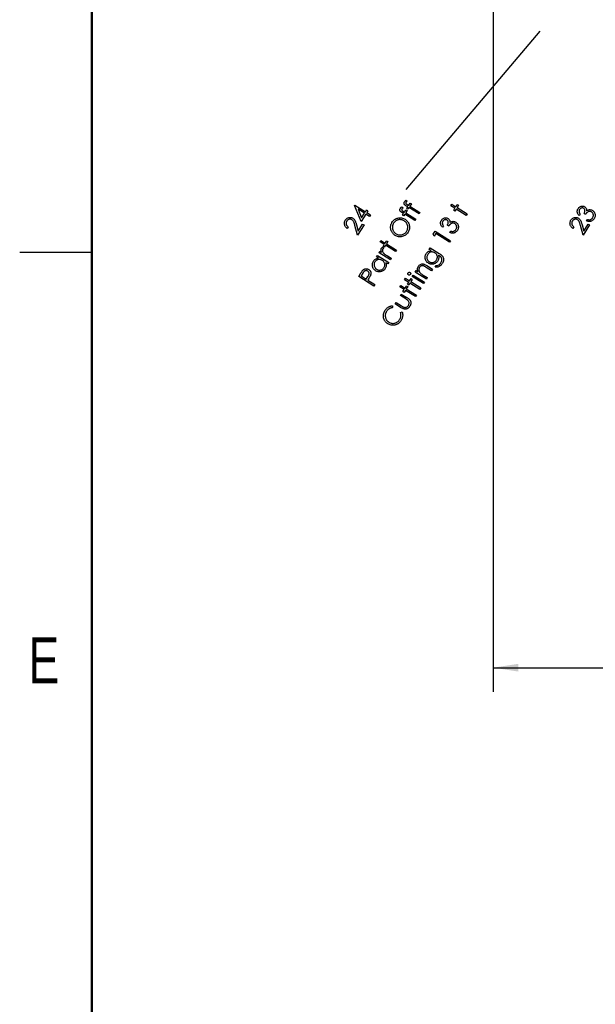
# Model space of a CAD drawing. Header units: inches. Extents: x 0.1 to 87.3, y 0.1 to 33.9.
# Tile 3 of 140: x 0.1 to 3.1, y 17.3 to 22.5. Entities that reach past the tile are written whole.
import ezdxf

# ---------------------------------------------------------------- set-up
doc = ezdxf.new("R2010")
doc.units = ezdxf.units.IN
doc.header["$MEASUREMENT"] = 0
doc.layers.add('DIMENSIONS', color=171, linetype='Continuous')
doc.styles.add('SLDTEXTSTYLE0', font='TXT', dxfattribs={"width": 0.75})
doc.dimstyles.new('SLDDIMSTYLE0', dxfattribs={"dimtxt": 0.125, "dimasz": 0.13, "dimexe": 0, "dimexo": 0.0625, "dimgap": 0.03125, "dimtad": 0, "dimtih": 1, "dimtoh": 1, "dimdec": 4, "dimlfac": 1.333333, "dimrnd": 1e-09, "dimzin": 4, "dimdsep": 46, "dimtxsty": 'SLDTEXTSTYLE0', "dimsah": 1, "dimcen": 0.09, "dimadec": 0, "dimazin": 1, "dimtfac": 1, "dimtdec": 4, "dimtofl": 0, "dimtmove": 0, "dimatfit": 3, "dimfxl": 0, "dimfrac": 2, "dimtolj": 1, "dimtzin": 12, "dimarcsym": 0})

# ---------------------------------------------------------------- blocks, each defined once
blk = doc.blocks.new('_D_4')
at = {"layer": 'DIMENSIONS'}
for p, q in [((2.5885, 22.5365), (2.5885, 18.9646)), ((31.3982, 22.2046), (31.3982, 18.9646)), ((2.5885, 19.0896), (16.7949, 19.0896)), ((31.3982, 19.0896), (17.4421, 19.0896))]:
    blk.add_line(p, q, dxfattribs=at)
for centre, start, end in [((17.0167, 19.0769), 153.4349, 206.5651), ((17.2202, 19.0769), 333.4349, 26.5651)]:
    blk.add_arc(centre, 0.2219, start, end, dxfattribs=at)
for points in [[(2.5885, 19.0896), (2.7185, 19.0696), (2.7185, 19.1096)], [(31.3982, 19.0896), (31.2682, 19.1096), (31.2682, 19.0696)]]:
    blk.add_solid(points, dxfattribs=at)
at = {"layer": 'DIMENSIONS', "insert": (16.8183, 19.1389), "char_height": 0.125, "attachment_point": 1, "style": 'SLDTEXTSTYLE0'}
blk.add_mtext('38.4130', dxfattribs=at)

msp = doc.modelspace()

# ---------------------------------------------------------------- linework, layer by layer
at = {"color": 7, "linetype": 'Continuous', "lineweight": 50}
msp.add_line((0.5, 0.5), (0.5, 33.5), dxfattribs=at)
at = {"color": 6}
msp.add_line((2.135224, 21.57857), (2.832535, 22.402664), dxfattribs=at)
at = {"color": 7, "linetype": 'Continuous', "lineweight": 25}
msp.add_line((0.5, 21.25), (0.125, 21.25), dxfattribs=at)
at = {"color": 7, "linetype": 'Continuous', "flags": 128}
for points in [[(1.867018, 21.496022), (1.867989, 21.497637), (1.867989, 21.497637), (1.923333, 21.463044), (1.923333, 21.463044), (1.929343, 21.472659), (1.929343, 21.472659), (1.936968, 21.467889), (1.936968, 21.467889), (1.930958, 21.458274), (1.930958, 21.458274), (1.949419, 21.446743), (1.949419, 21.446743), (1.94448, 21.438818), (1.94448, 21.438818), (1.926019, 21.450349), (1.926019, 21.450349), (1.9023, 21.412394), (1.9023, 21.412394), (1.866993, 21.496022)], [(1.918395, 21.455119), (1.885304, 21.475796), (1.885304, 21.475796), (1.903783, 21.431738), (1.903783, 21.431738), (1.918394, 21.455119)], [(2.112444, 21.488358), (2.119833, 21.48372), (2.119833, 21.48372), (2.117805, 21.482199), (2.116096, 21.480696), (2.114687, 21.479194), (2.113598, 21.47771), (2.113598, 21.47771), (2.112997, 21.476621), (2.112547, 21.47555), (2.112284, 21.474499), (2.11219, 21.473466), (2.112246, 21.472527), (2.112415, 21.471682), (2.112697, 21.470968), (2.113091, 21.470348), (2.113392, 21.470048), (2.113824, 21.469672), (2.114368, 21.46924), (2.115044, 21.468752), (2.115852, 21.468189), (2.116791, 21.467569), (2.117861, 21.466874), (2.119044, 21.466123), (2.119044, 21.466123), (2.126988, 21.461165), (2.126988, 21.461165), (2.134651, 21.47341), (2.134651, 21.47341), (2.14113, 21.469353), (2.14113, 21.469353), (2.133449, 21.457052), (2.133449, 21.457052), (2.185714, 21.424394), (2.185714, 21.424394), (2.180981, 21.416825), (2.180981, 21.416825), (2.128716, 21.449484), (2.128716, 21.449484), (2.12389, 21.441765), (2.12389, 21.441765), (2.117411, 21.445822), (2.117411, 21.445822), (2.122237, 21.45354), (2.122237, 21.45354), (2.113054, 21.459268), (2.113054, 21.459268), (2.111551, 21.460245), (2.110161, 21.461165), (2.108922, 21.462066), (2.107833, 21.462949), (2.106856, 21.463775), (2.106011, 21.464564), (2.105316, 21.465334), (2.104753, 21.466067), (2.103889, 21.46755), (2.103307, 21.469165), (2.10295, 21.470893), (2.102875, 21.472733), (2.103063, 21.474649), (2.10357, 21.476583), (2.10434, 21.478518), (2.105429, 21.48049), (2.105429, 21.48049), (2.106725, 21.482349), (2.108321, 21.484283), (2.110237, 21.486293), (2.112434, 21.488358)], [(2.134098, 21.523014), (2.141489, 21.518376), (2.141489, 21.518376), (2.13946, 21.516854), (2.137751, 21.515352), (2.136343, 21.51385), (2.135254, 21.512366), (2.135254, 21.512366), (2.134653, 21.511277), (2.134202, 21.510206), (2.133939, 21.509155), (2.133845, 21.508122), (2.133901, 21.507183), (2.13407, 21.506338), (2.134352, 21.505624), (2.134747, 21.505004), (2.135047, 21.504704), (2.135479, 21.504328), (2.136024, 21.503896), (2.1367, 21.503408), (2.137507, 21.502845), (2.138446, 21.502225), (2.139517, 21.50153), (2.1407, 21.500779), (2.1407, 21.500779), (2.148644, 21.495821), (2.148644, 21.495821), (2.156306, 21.508065), (2.156306, 21.508065), (2.162785, 21.504009), (2.162785, 21.504009), (2.155104, 21.491708), (2.155104, 21.491708), (2.207369, 21.459049), (2.207369, 21.459049), (2.202636, 21.451481), (2.202636, 21.451481), (2.150372, 21.48414), (2.150372, 21.48414), (2.145545, 21.476421), (2.145545, 21.476421), (2.139066, 21.480477), (2.139066, 21.480477), (2.143892, 21.488196), (2.143892, 21.488196), (2.134709, 21.493924), (2.134709, 21.493924), (2.133207, 21.494901), (2.131817, 21.495821), (2.130577, 21.496722), (2.129488, 21.497605), (2.128512, 21.498431), (2.127666, 21.49922), (2.126972, 21.49999), (2.126408, 21.500722), (2.125544, 21.502206), (2.124962, 21.503821), (2.124605, 21.505549), (2.12453, 21.507389), (2.124718, 21.509305), (2.125225, 21.511239), (2.125995, 21.513174), (2.127084, 21.515145), (2.127084, 21.515145), (2.12838, 21.517005), (2.129976, 21.518939), (2.131892, 21.520948), (2.134089, 21.523014)], [(2.367627, 21.494323), (2.372383, 21.501948), (2.372383, 21.501948), (2.394205, 21.488314), (2.394205, 21.488314), (2.401699, 21.500295), (2.401699, 21.500295), (2.408178, 21.496239), (2.408178, 21.496239), (2.400685, 21.484257), (2.400685, 21.484257), (2.452949, 21.451599), (2.452949, 21.451599), (2.448179, 21.443974), (2.448179, 21.443974), (2.395914, 21.476633), (2.395914, 21.476633), (2.389473, 21.466322), (2.389473, 21.466322), (2.382994, 21.470379), (2.382994, 21.470379), (2.389435, 21.480689), (2.389435, 21.480689), (2.367613, 21.494323)], [(3.040882, 21.450799), (3.035804, 21.442705), (3.035804, 21.442705), (3.033813, 21.444809), (3.032029, 21.446968), (3.030471, 21.449147), (3.029137, 21.451363), (3.02801, 21.453635), (3.027109, 21.455926), (3.026433, 21.458274), (3.025982, 21.46064), (3.025738, 21.463025), (3.025719, 21.465373), (3.025888, 21.467683), (3.026283, 21.469955), (3.026884, 21.472209), (3.027691, 21.474425), (3.028724, 21.476603), (3.029945, 21.478744), (3.029945, 21.478744), (3.032029, 21.481693), (3.034414, 21.484303), (3.037062, 21.486594), (3.040011, 21.488547), (3.043147, 21.490125), (3.046321, 21.491233), (3.04957, 21.49189), (3.052856, 21.492078), (3.056087, 21.491853), (3.059148, 21.491214), (3.06204, 21.490181), (3.064744, 21.488754), (3.064744, 21.488754), (3.067148, 21.487026), (3.069214, 21.485073), (3.070942, 21.482876), (3.072331, 21.480453), (3.073402, 21.477786), (3.074134, 21.474894), (3.074529, 21.471758), (3.074604, 21.468396), (3.074604, 21.468396), (3.077609, 21.470331), (3.080745, 21.471814), (3.083956, 21.472885), (3.087299, 21.473523), (3.087299, 21.473523), (3.089665, 21.47373), (3.091956, 21.473767), (3.09421, 21.473598), (3.096407, 21.473242), (3.098548, 21.472678), (3.100652, 21.471946), (3.10268, 21.471007), (3.104671, 21.46988), (3.104671, 21.46988), (3.107863, 21.46757), (3.110699, 21.464866), (3.113197, 21.461748), (3.115319, 21.458255), (3.11622, 21.456396), (3.11699, 21.454518), (3.117629, 21.452602), (3.118117, 21.450668), (3.118474, 21.448696), (3.118699, 21.446705), (3.118774, 21.444677), (3.118718, 21.44263), (3.118192, 21.438555), (3.117159, 21.434555), (3.115563, 21.43063), (3.11346, 21.42678), (3.11346, 21.42678), (3.111807, 21.42432), (3.110023, 21.422085), (3.108126, 21.420075), (3.106117, 21.418291), (3.103976, 21.416714), (3.101722, 21.415361), (3.099356, 21.414235), (3.096858, 21.413333), (3.094266, 21.412676), (3.0916, 21.412263), (3.088839, 21.412112), (3.086022, 21.412225), (3.083111, 21.412601), (3.080106, 21.413221), (3.077045, 21.414103), (3.07389, 21.41523), (3.07389, 21.41523), (3.078754, 21.423005), (3.078754, 21.423005), (3.080951, 21.422385), (3.083055, 21.421897), (3.085064, 21.42154), (3.086961, 21.421333), (3.088783, 21.421277), (3.090492, 21.421333), (3.092088, 21.42154), (3.093609, 21.421897), (3.093609, 21.421897), (3.095431, 21.422535), (3.097159, 21.423343), (3.098811, 21.424301), (3.100389, 21.425446), (3.101872, 21.426761), (3.103262, 21.428245), (3.104577, 21.429878), (3.105816, 21.4317), (3.105816, 21.4317), (3.107056, 21.43386), (3.108051, 21.436001), (3.10884, 21.43816), (3.109384, 21.440301), (3.109704, 21.442423), (3.109798, 21.444564), (3.109647, 21.446687), (3.10929, 21.448809), (3.108746, 21.450875), (3.108032, 21.45279), (3.10715, 21.454593), (3.106135, 21.456264), (3.104934, 21.457804), (3.1036, 21.459213), (3.102098, 21.46049), (3.100426, 21.461635), (3.100426, 21.461635), (3.098041, 21.462913), (3.095525, 21.463795), (3.092877, 21.464321), (3.090097, 21.464452), (3.087299, 21.464208), (3.084632, 21.463607), (3.082059, 21.462612), (3.079599, 21.461241), (3.078379, 21.460377), (3.07712, 21.459326), (3.075806, 21.458105), (3.074435, 21.456678), (3.073026, 21.455081), (3.07158, 21.453316), (3.070078, 21.451344), (3.068538, 21.449203), (3.068538, 21.449203), (3.061251, 21.453767), (3.061251, 21.453767), (3.06281, 21.456509), (3.064031, 21.459269), (3.064951, 21.462067), (3.065552, 21.464884), (3.065833, 21.467608), (3.065796, 21.470124), (3.06542, 21.472396), (3.064725, 21.474443), (3.063768, 21.476284), (3.062585, 21.477918), (3.061157, 21.479326), (3.059523, 21.480528), (3.059523, 21.480528), (3.058209, 21.481261), (3.056857, 21.481824), (3.055467, 21.482237), (3.05404, 21.4825), (3.052575, 21.482613), (3.051091, 21.482556), (3.049551, 21.48235), (3.047974, 21.481974), (3.046434, 21.481467), (3.04495, 21.48081), (3.04356, 21.480002), (3.042227, 21.479082), (3.040987, 21.477993), (3.039804, 21.476772), (3.038715, 21.475401), (3.037682, 21.473899), (3.037682, 21.473899), (3.036311, 21.471307), (3.03541, 21.468678), (3.034978, 21.465974), (3.035015, 21.463232), (3.035222, 21.461823), (3.035598, 21.460377), (3.036105, 21.458894), (3.036762, 21.457372), (3.037569, 21.455795), (3.038527, 21.454161), (3.039617, 21.452508), (3.040875, 21.450799)], [(1.834268, 21.383764), (1.829473, 21.376158), (1.829473, 21.376158), (1.826712, 21.378149), (1.824233, 21.38029), (1.822017, 21.382562), (1.820083, 21.384985), (1.818411, 21.387539), (1.817022, 21.390243), (1.815895, 21.393098), (1.81505, 21.396084), (1.814486, 21.399126), (1.814242, 21.40215), (1.81428, 21.405117), (1.814637, 21.408047), (1.815313, 21.410957), (1.81627, 21.413812), (1.817548, 21.416648), (1.819125, 21.419427), (1.819125, 21.419427), (1.820909, 21.422038), (1.822825, 21.424366), (1.824891, 21.426432), (1.827088, 21.428235), (1.829416, 21.429756), (1.831895, 21.431015), (1.834525, 21.43201), (1.837285, 21.432724), (1.840084, 21.433174), (1.842844, 21.433381), (1.84553, 21.433306), (1.848178, 21.432986), (1.850769, 21.432404), (1.853305, 21.431559), (1.855784, 21.430451), (1.858206, 21.42908), (1.858206, 21.42908), (1.861399, 21.426808), (1.864253, 21.424179), (1.866714, 21.42123), (1.868836, 21.417925), (1.869812, 21.416066), (1.870808, 21.413925), (1.871803, 21.411502), (1.872817, 21.408817), (1.87385, 21.405868), (1.874883, 21.402638), (1.875935, 21.399126), (1.876986, 21.395351), (1.876986, 21.395351), (1.885963, 21.362242), (1.885963, 21.362242), (1.908894, 21.398919), (1.908894, 21.398919), (1.916556, 21.394131), (1.916556, 21.394131), (1.882827, 21.340175), (1.882827, 21.340175), (1.869024, 21.390994), (1.869024, 21.390994), (1.868009, 21.394694), (1.867052, 21.398093), (1.866094, 21.401192), (1.865192, 21.404009), (1.86431, 21.406488), (1.863484, 21.408685), (1.862657, 21.410582), (1.861887, 21.412178), (1.860235, 21.414901), (1.858281, 21.417343), (1.856065, 21.419446), (1.853549, 21.421268), (1.853549, 21.421268), (1.851859, 21.422207), (1.850131, 21.422977), (1.848347, 21.42354), (1.846544, 21.423897), (1.844685, 21.424085), (1.842807, 21.424066), (1.840872, 21.423859), (1.8389, 21.423465), (1.836966, 21.422883), (1.835144, 21.42215), (1.833417, 21.421249), (1.831802, 21.420178), (1.830299, 21.418939), (1.828909, 21.417549), (1.827614, 21.41599), (1.82643, 21.414263), (1.82643, 21.414263), (1.825341, 21.412347), (1.824459, 21.410413), (1.823801, 21.40846), (1.823332, 21.406488), (1.823088, 21.404497), (1.823031, 21.402488), (1.8232, 21.400459), (1.823576, 21.398412), (1.824158, 21.396384), (1.824966, 21.394412), (1.82598, 21.392497), (1.8272, 21.390656), (1.828647, 21.388835), (1.830299, 21.387088), (1.832158, 21.385398), (1.834243, 21.383764)], [(2.061883, 21.407438), (2.064827, 21.411739), (2.068038, 21.415607), (2.071512, 21.419082), (2.075249, 21.422124), (2.079231, 21.424734), (2.083494, 21.426932), (2.088001, 21.428716), (2.09279, 21.430087), (2.097673, 21.431007), (2.102481, 21.43142), (2.107232, 21.431364), (2.111927, 21.4308), (2.116547, 21.429767), (2.12111, 21.428227), (2.125599, 21.426218), (2.130031, 21.423701), (2.130031, 21.423701), (2.1342, 21.420847), (2.137956, 21.417711), (2.141299, 21.414293), (2.144266, 21.410612), (2.146801, 21.40663), (2.148961, 21.402405), (2.150708, 21.397879), (2.152041, 21.39309), (2.152943, 21.388207), (2.153356, 21.383381), (2.153299, 21.378629), (2.152736, 21.373953), (2.151703, 21.369352), (2.150201, 21.364826), (2.148191, 21.360356), (2.145712, 21.355962), (2.145712, 21.355962), (2.14282, 21.351755), (2.139646, 21.347943), (2.13621, 21.344544), (2.13251, 21.341558), (2.128528, 21.338985), (2.124284, 21.336825), (2.119777, 21.33506), (2.114988, 21.333707), (2.110105, 21.332806), (2.105298, 21.332374), (2.100584, 21.33243), (2.095945, 21.332956), (2.091363, 21.333952), (2.086874, 21.335435), (2.08248, 21.337407), (2.078142, 21.339849), (2.078142, 21.339849), (2.075362, 21.341708), (2.072752, 21.343698), (2.070292, 21.345839), (2.067982, 21.348112), (2.065841, 21.350534), (2.063869, 21.353088), (2.062047, 21.355793), (2.060376, 21.358629), (2.058911, 21.361558), (2.057634, 21.364544), (2.056582, 21.367549), (2.055756, 21.37061), (2.055117, 21.373728), (2.054704, 21.376864), (2.054498, 21.380057), (2.054498, 21.383287), (2.054704, 21.386517), (2.055117, 21.389691), (2.055737, 21.392789), (2.056563, 21.395851), (2.057577, 21.398837), (2.058817, 21.401766), (2.060244, 21.404621), (2.061878, 21.407438)], [(2.329625, 21.389986), (2.324544, 21.381892), (2.324544, 21.381892), (2.322553, 21.383995), (2.320769, 21.386155), (2.31921, 21.388333), (2.317877, 21.390549), (2.31675, 21.392822), (2.315849, 21.395113), (2.315173, 21.397461), (2.314722, 21.399827), (2.314478, 21.402212), (2.314459, 21.404559), (2.314628, 21.406869), (2.315022, 21.409142), (2.315623, 21.411395), (2.316431, 21.413611), (2.317464, 21.41579), (2.318685, 21.417931), (2.318685, 21.417931), (2.320769, 21.420879), (2.323154, 21.42349), (2.325802, 21.425781), (2.328751, 21.427734), (2.331887, 21.429311), (2.335061, 21.43042), (2.33831, 21.431077), (2.341596, 21.431265), (2.344826, 21.431039), (2.347888, 21.430401), (2.35078, 21.429368), (2.353484, 21.427941), (2.353484, 21.427941), (2.355888, 21.426213), (2.357954, 21.42426), (2.359681, 21.422062), (2.361071, 21.41964), (2.362142, 21.416973), (2.362874, 21.414081), (2.363268, 21.410945), (2.363344, 21.407583), (2.363344, 21.407583), (2.366348, 21.409517), (2.369485, 21.411001), (2.372696, 21.412071), (2.376039, 21.41271), (2.376039, 21.41271), (2.378405, 21.412916), (2.380696, 21.412954), (2.38295, 21.412785), (2.385147, 21.412428), (2.387288, 21.411865), (2.389391, 21.411132), (2.39142, 21.410193), (2.39341, 21.409067), (2.39341, 21.409067), (2.396603, 21.406757), (2.399439, 21.404052), (2.401937, 21.400935), (2.404059, 21.397442), (2.40496, 21.395583), (2.40573, 21.393705), (2.406369, 21.391789), (2.406857, 21.389855), (2.407214, 21.387883), (2.407439, 21.385892), (2.407514, 21.383864), (2.407458, 21.381817), (2.406932, 21.377741), (2.405899, 21.373741), (2.404303, 21.369816), (2.402199, 21.365966), (2.402199, 21.365966), (2.400547, 21.363506), (2.398763, 21.361271), (2.396866, 21.359262), (2.394856, 21.357478), (2.392716, 21.3559), (2.390462, 21.354548), (2.388096, 21.353421), (2.385598, 21.35252), (2.383006, 21.351863), (2.380339, 21.351449), (2.377579, 21.351299), (2.374762, 21.351412), (2.371851, 21.351787), (2.368846, 21.352407), (2.365785, 21.35329), (2.36263, 21.354417), (2.36263, 21.354417), (2.367494, 21.362192), (2.367494, 21.362192), (2.369691, 21.361572), (2.371795, 21.361084), (2.373804, 21.360727), (2.375701, 21.36052), (2.377522, 21.360464), (2.379231, 21.36052), (2.380828, 21.360727), (2.382349, 21.361084), (2.382349, 21.361084), (2.384171, 21.361722), (2.385898, 21.36253), (2.387551, 21.363487), (2.389129, 21.364633), (2.390612, 21.365948), (2.392002, 21.367431), (2.393316, 21.369065), (2.394556, 21.370887), (2.394556, 21.370887), (2.395795, 21.373046), (2.396791, 21.375187), (2.39758, 21.377347), (2.398124, 21.379488), (2.398443, 21.38161), (2.398537, 21.383751), (2.398387, 21.385873), (2.39803, 21.387995), (2.397486, 21.390061), (2.396772, 21.391977), (2.395889, 21.39378), (2.394875, 21.395451), (2.393673, 21.396991), (2.39234, 21.3984), (2.390838, 21.399677), (2.389166, 21.400822), (2.389166, 21.400822), (2.386781, 21.402099), (2.384264, 21.402982), (2.381617, 21.403508), (2.378837, 21.403639), (2.376039, 21.403395), (2.373372, 21.402794), (2.370799, 21.401799), (2.368339, 21.400428), (2.367118, 21.399564), (2.36586, 21.398512), (2.364545, 21.397291), (2.363174, 21.395864), (2.361766, 21.394268), (2.36032, 21.392503), (2.358818, 21.390531), (2.357278, 21.38839), (2.357278, 21.38839), (2.349991, 21.392953), (2.349991, 21.392953), (2.35155, 21.395695), (2.35277, 21.398456), (2.353691, 21.401254), (2.354292, 21.404071), (2.354573, 21.406794), (2.354536, 21.409311), (2.35416, 21.411583), (2.353465, 21.41363), (2.352507, 21.415471), (2.351324, 21.417104), (2.349897, 21.418513), (2.348263, 21.419715), (2.348263, 21.419715), (2.346949, 21.420447), (2.345596, 21.421011), (2.344207, 21.421424), (2.342779, 21.421687), (2.341315, 21.421799), (2.339831, 21.421743), (2.338291, 21.421537), (2.336713, 21.421161), (2.335173, 21.420654), (2.33369, 21.419997), (2.3323, 21.419189), (2.330967, 21.418269), (2.329727, 21.41718), (2.328544, 21.415959), (2.327455, 21.414588), (2.326422, 21.413086), (2.326422, 21.413086), (2.325051, 21.410494), (2.32415, 21.407865), (2.323718, 21.40516), (2.323755, 21.402418), (2.323962, 21.40101), (2.324337, 21.399564), (2.324844, 21.39808), (2.325502, 21.396559), (2.326309, 21.394982), (2.327267, 21.393348), (2.328356, 21.391695), (2.329615, 21.389986)], [(3.008006, 21.383764), (3.003223, 21.376158), (3.003223, 21.376158), (3.000462, 21.378149), (2.997983, 21.38029), (2.995767, 21.382562), (2.993833, 21.384985), (2.992161, 21.387539), (2.990772, 21.390243), (2.989645, 21.393098), (2.9888, 21.396084), (2.988236, 21.399126), (2.987992, 21.40215), (2.98803, 21.405117), (2.988387, 21.408047), (2.989063, 21.410957), (2.99002, 21.413812), (2.991298, 21.416648), (2.992875, 21.419427), (2.992875, 21.419427), (2.994659, 21.422038), (2.996575, 21.424366), (2.998641, 21.426432), (3.000838, 21.428235), (3.003166, 21.429756), (3.005645, 21.431015), (3.008275, 21.43201), (3.011035, 21.432724), (3.013834, 21.433174), (3.016594, 21.433381), (3.01928, 21.433306), (3.021928, 21.432986), (3.024519, 21.432404), (3.027055, 21.431559), (3.029534, 21.430451), (3.031956, 21.42908), (3.031956, 21.42908), (3.035149, 21.426808), (3.038003, 21.424179), (3.040464, 21.42123), (3.042586, 21.417925), (3.043562, 21.416066), (3.044558, 21.413925), (3.045553, 21.411502), (3.046567, 21.408817), (3.0476, 21.405868), (3.048633, 21.402638), (3.049685, 21.399126), (3.050736, 21.395351), (3.050736, 21.395351), (3.059713, 21.362242), (3.059713, 21.362242), (3.082644, 21.398919), (3.082644, 21.398919), (3.090306, 21.394131), (3.090306, 21.394131), (3.056577, 21.340175), (3.056577, 21.340175), (3.042774, 21.390994), (3.042774, 21.390994), (3.041759, 21.394694), (3.040802, 21.398093), (3.039844, 21.401192), (3.038942, 21.404009), (3.03806, 21.406488), (3.037234, 21.408685), (3.036407, 21.410582), (3.035637, 21.412178), (3.033985, 21.414901), (3.032031, 21.417343), (3.029815, 21.419446), (3.027299, 21.421268), (3.027299, 21.421268), (3.025609, 21.422207), (3.023881, 21.422977), (3.022097, 21.42354), (3.020294, 21.423897), (3.018435, 21.424085), (3.016557, 21.424066), (3.014622, 21.423859), (3.01265, 21.423465), (3.010716, 21.422883), (3.008894, 21.42215), (3.007167, 21.421249), (3.005552, 21.420178), (3.004049, 21.418939), (3.002659, 21.417549), (3.001364, 21.41599), (3.00018, 21.414263), (3.00018, 21.414263), (2.999091, 21.412347), (2.998209, 21.410413), (2.997551, 21.40846), (2.997082, 21.406488), (2.996838, 21.404497), (2.996781, 21.402488), (2.99695, 21.400459), (2.997326, 21.398412), (2.997908, 21.396384), (2.998716, 21.394412), (2.99973, 21.392497), (3.00095, 21.390656), (3.002397, 21.388835), (3.004049, 21.387088), (3.005908, 21.385398), (3.007993, 21.383764)], [(2.069908, 21.402949), (2.068601, 21.400715), (2.067475, 21.398424), (2.066498, 21.396076), (2.06569, 21.393672), (2.065033, 21.391193), (2.064545, 21.388658), (2.064226, 21.386066), (2.064057, 21.383399), (2.064057, 21.380733), (2.064226, 21.378103), (2.064564, 21.375531), (2.065052, 21.373014), (2.065728, 21.370535), (2.066554, 21.368094), (2.067568, 21.365709), (2.068733, 21.363361), (2.070066, 21.361089), (2.071531, 21.358929), (2.073127, 21.356863), (2.074893, 21.35491), (2.076771, 21.353051), (2.078818, 21.351304), (2.080996, 21.349652), (2.083306, 21.348112), (2.083306, 21.348112), (2.086874, 21.346102), (2.09048, 21.344468), (2.094161, 21.343248), (2.097879, 21.342403), (2.101654, 21.341952), (2.105485, 21.341896), (2.109373, 21.342234), (2.113317, 21.342966), (2.117167, 21.344055), (2.120791, 21.345464), (2.124209, 21.347173), (2.127383, 21.34922), (2.130331, 21.351567), (2.133054, 21.354234), (2.135552, 21.357201), (2.137825, 21.360507), (2.137825, 21.360507), (2.139177, 21.362835), (2.140379, 21.36522), (2.141393, 21.367643), (2.142257, 21.370103), (2.142933, 21.372601), (2.143459, 21.375155), (2.143815, 21.377747), (2.144003, 21.380395), (2.144022, 21.383043), (2.143872, 21.385634), (2.143553, 21.388188), (2.143083, 21.390705), (2.142407, 21.393165), (2.141581, 21.395588), (2.140585, 21.397973), (2.139421, 21.400302), (2.138106, 21.402555), (2.136641, 21.404715), (2.135026, 21.406781), (2.13328, 21.408734), (2.131402, 21.410574), (2.129374, 21.412321), (2.127214, 21.413955), (2.124904, 21.415495), (2.124904, 21.415495), (2.122519, 21.416884), (2.120115, 21.418105), (2.117692, 21.419157), (2.115213, 21.420021), (2.112716, 21.420715), (2.110199, 21.421241), (2.107645, 21.421598), (2.105053, 21.421767), (2.102462, 21.421767), (2.099908, 21.421617), (2.097372, 21.421279), (2.094856, 21.420772), (2.092377, 21.420096), (2.089917, 21.419232), (2.087475, 21.418218), (2.085071, 21.417016), (2.082743, 21.415682), (2.080527, 21.414218), (2.078442, 21.41264), (2.076489, 21.41095), (2.074649, 21.409128), (2.07294, 21.407194), (2.071362, 21.405128), (2.069897, 21.402949)], [(2.276643, 21.346182), (2.286385, 21.361788), (2.286385, 21.361788), (2.365806, 21.312152), (2.365806, 21.312152), (2.360885, 21.304264), (2.360885, 21.304264), (2.28924, 21.349036), (2.28924, 21.349036), (2.281446, 21.336566), (2.281446, 21.336566), (2.276638, 21.346182)], [(1.994666, 21.249376), (1.999482, 21.257094), (1.999482, 21.257094), (2.008064, 21.251723), (2.008064, 21.251723), (2.006787, 21.254953), (2.005848, 21.258052), (2.005266, 21.260982), (2.005022, 21.263761), (2.005134, 21.26639), (2.005585, 21.26885), (2.006393, 21.27116), (2.00752, 21.27332), (2.00752, 21.27332), (2.008646, 21.274841), (2.010036, 21.27625), (2.011726, 21.277564), (2.013698, 21.278766), (2.013698, 21.278766), (2.017604, 21.27086), (2.017604, 21.27086), (2.01644, 21.269996), (2.015464, 21.269151), (2.014675, 21.268306), (2.014074, 21.267498), (2.014074, 21.267498), (2.013097, 21.265508), (2.012534, 21.26331), (2.012384, 21.260888), (2.012628, 21.258258), (2.01336, 21.255498), (2.014675, 21.2527), (2.016515, 21.249826), (2.018938, 21.246897), (2.018938, 21.246897), (2.02014, 21.245676), (2.021698, 21.244305), (2.023614, 21.242784), (2.025868, 21.241094), (2.028459, 21.239253), (2.031408, 21.237262), (2.034713, 21.235103), (2.038356, 21.232793), (2.038356, 21.232793), (2.058226, 21.220379), (2.058226, 21.220379), (2.053399, 21.212661), (2.053399, 21.212661), (1.994655, 21.249376)], [(1.999749, 21.306093), (2.004518, 21.313717), (2.004518, 21.313717), (2.026341, 21.300083), (2.026341, 21.300083), (2.033834, 21.312065), (2.033834, 21.312065), (2.040313, 21.308008), (2.040313, 21.308008), (2.03282, 21.296027), (2.03282, 21.296027), (2.085085, 21.263368), (2.085085, 21.263368), (2.080315, 21.255743), (2.080315, 21.255743), (2.02805, 21.288402), (2.02805, 21.288402), (2.021608, 21.278092), (2.021608, 21.278092), (2.015129, 21.282148), (2.015129, 21.282148), (2.021571, 21.292458), (2.021571, 21.292458), (1.999748, 21.306093)], [(2.255819, 21.266811), (2.260558, 21.274435), (2.260558, 21.274435), (2.307377, 21.245176), (2.307377, 21.245176), (2.310344, 21.243279), (2.313048, 21.241439), (2.315527, 21.239674), (2.317743, 21.237946), (2.319696, 21.236293), (2.321424, 21.234716), (2.322889, 21.233176), (2.32411, 21.231711), (2.32411, 21.231711), (2.325575, 21.229683), (2.326833, 21.227579), (2.327885, 21.225401), (2.328748, 21.223185), (2.329387, 21.220875), (2.329838, 21.218527), (2.330101, 21.216105), (2.330138, 21.213607), (2.329988, 21.21109), (2.32965, 21.208555), (2.329105, 21.20602), (2.328373, 21.203466), (2.327453, 21.200912), (2.326326, 21.198357), (2.325011, 21.195785), (2.32349, 21.193212), (2.32349, 21.193212), (2.321049, 21.189606), (2.318476, 21.186357), (2.315734, 21.183484), (2.312861, 21.180948), (2.309912, 21.178807), (2.306945, 21.177061), (2.303978, 21.17569), (2.30101, 21.174732), (2.297855, 21.174131), (2.294325, 21.173887), (2.290418, 21.173943), (2.286155, 21.174357), (2.286155, 21.174357), (2.291282, 21.182563), (2.291282, 21.182563), (2.295132, 21.182639), (2.298757, 21.183202), (2.302156, 21.184254), (2.30533, 21.185775), (2.306832, 21.186733), (2.308316, 21.187822), (2.309743, 21.189043), (2.311152, 21.190395), (2.312504, 21.191878), (2.313818, 21.193493), (2.315095, 21.195259), (2.316335, 21.197137), (2.316335, 21.197137), (2.318476, 21.200968), (2.320072, 21.204724), (2.321105, 21.208386), (2.321593, 21.211992), (2.321593, 21.215429), (2.32118, 21.218602), (2.320335, 21.221495), (2.319058, 21.224124), (2.318213, 21.225382), (2.317161, 21.226697), (2.315903, 21.22803), (2.314419, 21.229382), (2.312729, 21.230791), (2.310832, 21.232218), (2.308729, 21.233683), (2.3064, 21.235185), (2.3064, 21.235185), (2.303377, 21.237082), (2.303377, 21.237082), (2.304503, 21.233232), (2.305179, 21.229363), (2.305386, 21.225438), (2.305142, 21.221476), (2.304447, 21.217569), (2.303339, 21.213795), (2.301818, 21.210133), (2.299865, 21.206621), (2.299865, 21.206621), (2.29855, 21.204649), (2.297123, 21.20279), (2.295602, 21.201043), (2.293968, 21.19939), (2.292221, 21.197869), (2.290362, 21.196442), (2.288409, 21.195109), (2.286343, 21.193907), (2.284221, 21.192836), (2.282061, 21.191916), (2.279883, 21.191146), (2.277686, 21.190545), (2.275451, 21.190075), (2.273197, 21.189794), (2.270925, 21.189644), (2.268634, 21.189662), (2.266342, 21.189831), (2.264089, 21.190151), (2.261854, 21.190601), (2.259675, 21.191221), (2.257516, 21.191972), (2.255394, 21.192874), (2.25329, 21.193925), (2.251243, 21.195127), (2.251243, 21.195127), (2.249271, 21.196461), (2.247393, 21.197888), (2.245647, 21.199409), (2.243994, 21.201062), (2.242473, 21.202808), (2.241064, 21.204649), (2.23975, 21.206602), (2.238567, 21.208668), (2.237515, 21.210809), (2.236614, 21.212968), (2.235862, 21.215184), (2.235261, 21.217438), (2.234829, 21.219729), (2.234529, 21.222058), (2.234397, 21.224424), (2.234416, 21.226828), (2.234585, 21.229232), (2.234886, 21.231579), (2.235336, 21.233871), (2.235937, 21.236105), (2.23667, 21.238284), (2.237553, 21.240406), (2.238567, 21.242472), (2.239731, 21.244481), (2.239731, 21.244481), (2.241928, 21.247618), (2.244407, 21.250435), (2.247149, 21.252914), (2.250154, 21.255073), (2.253497, 21.256914), (2.257272, 21.258416), (2.261422, 21.25958), (2.266004, 21.260426), (2.266004, 21.260426), (2.255807, 21.266811)], [(1.985894, 21.23534), (2.044635, 21.198625), (2.044635, 21.198625), (2.039977, 21.191169), (2.039977, 21.191169), (2.029873, 21.19748), (2.029873, 21.19748), (2.031057, 21.193348), (2.031789, 21.189273), (2.032071, 21.185291), (2.031902, 21.181385), (2.031282, 21.177573), (2.03023, 21.173835), (2.028709, 21.170192), (2.026737, 21.166643), (2.026737, 21.166643), (2.02469, 21.163675), (2.022418, 21.16099), (2.019939, 21.158605), (2.017253, 21.156501), (2.014342, 21.15468), (2.011225, 21.153159), (2.007901, 21.151938), (2.00437, 21.150999), (2.000764, 21.150379), (1.997196, 21.150116), (1.993684, 21.15021), (1.99021, 21.150642), (1.986792, 21.151431), (1.98343, 21.152576), (1.980125, 21.154079), (1.976857, 21.155919), (1.976857, 21.155919), (1.973834, 21.158004), (1.971092, 21.160295), (1.968651, 21.162793), (1.966491, 21.165497), (1.964613, 21.168408), (1.963035, 21.171526), (1.961739, 21.17485), (1.960725, 21.17838), (1.96003, 21.181986), (1.959711, 21.185517), (1.95973, 21.188991), (1.960087, 21.192409), (1.960819, 21.195771), (1.96189, 21.199057), (1.963317, 21.202287), (1.965101, 21.205442), (1.965101, 21.205442), (1.967505, 21.20886), (1.97019, 21.211865), (1.973139, 21.214438), (1.976369, 21.216616), (1.979881, 21.218382), (1.983656, 21.219715), (1.987712, 21.220635), (1.992032, 21.221124), (1.992032, 21.221124), (1.981233, 21.227884), (1.981233, 21.227884), (1.985891, 21.23534)], [(2.247666, 21.240894), (2.245872, 21.237627), (2.244557, 21.234209), (2.243694, 21.230678), (2.24328, 21.227016), (2.243356, 21.223354), (2.243919, 21.219804), (2.244952, 21.216349), (2.246473, 21.213025), (2.248407, 21.209907), (2.250717, 21.207109), (2.253365, 21.204649), (2.25637, 21.202489), (2.25637, 21.202489), (2.258793, 21.201118), (2.261253, 21.20001), (2.263713, 21.199165), (2.266211, 21.198583), (2.268727, 21.198282), (2.271263, 21.198245), (2.273817, 21.19847), (2.27639, 21.198977), (2.278925, 21.199728), (2.281329, 21.200724), (2.28362, 21.201963), (2.28578, 21.203466), (2.287808, 21.205175), (2.289724, 21.207147), (2.291526, 21.209363), (2.293198, 21.211823), (2.293198, 21.211823), (2.294681, 21.214433), (2.295902, 21.217025), (2.296841, 21.219617), (2.297517, 21.222208), (2.297912, 21.224781), (2.298024, 21.227354), (2.297855, 21.229927), (2.297423, 21.2325), (2.296728, 21.235016), (2.295789, 21.237401), (2.294588, 21.239655), (2.29316, 21.241796), (2.29147, 21.243824), (2.289536, 21.245721), (2.287357, 21.247505), (2.284935, 21.249158), (2.284935, 21.249158), (2.281592, 21.250998), (2.278193, 21.25235), (2.274737, 21.253233), (2.271244, 21.253627), (2.26777, 21.253552), (2.264389, 21.253026), (2.261084, 21.251993), (2.257854, 21.25051), (2.25483, 21.248613), (2.252126, 21.246378), (2.249741, 21.243805), (2.247656, 21.240894)], [(1.972786, 21.20148), (1.971036, 21.198268), (1.969759, 21.194925), (1.968951, 21.19147), (1.968594, 21.187883), (1.968707, 21.184277), (1.969327, 21.180747), (1.970416, 21.17731), (1.971993, 21.173929), (1.973984, 21.170774), (1.976294, 21.167957), (1.978942, 21.165478), (1.981909, 21.163356), (1.981909, 21.163356), (1.985102, 21.161628), (1.988463, 21.160351), (1.992013, 21.159506), (1.99575, 21.159112), (1.999506, 21.159168), (2.003131, 21.159694), (2.006605, 21.160689), (2.009929, 21.162154), (2.013028, 21.164032), (2.015788, 21.166248), (2.018211, 21.168802), (2.020296, 21.171713), (2.020296, 21.171713), (2.022023, 21.174906), (2.0233, 21.178249), (2.024127, 21.181761), (2.024521, 21.185442), (2.024465, 21.189122), (2.02392, 21.192653), (2.022906, 21.196052), (2.021404, 21.199282), (2.019469, 21.202325), (2.017122, 21.205085), (2.01438, 21.207583), (2.011225, 21.209818), (2.011225, 21.209818), (2.008671, 21.211264), (2.006079, 21.212447), (2.00345, 21.213349), (2.000821, 21.213987), (1.998135, 21.214344), (1.99545, 21.214419), (1.992727, 21.214213), (1.989966, 21.213743), (1.98728, 21.213011), (1.984745, 21.212053), (1.982379, 21.21087), (1.980144, 21.209461), (1.978078, 21.207809), (1.976163, 21.205931), (1.974397, 21.203827), (1.972782, 21.20148)], [(2.182167, 21.148963), (2.186877, 21.156513), (2.186877, 21.156513), (2.197412, 21.149921), (2.197412, 21.149921), (2.196042, 21.154015), (2.195121, 21.158015), (2.194652, 21.161865), (2.194633, 21.165621), (2.195084, 21.169264), (2.195966, 21.172776), (2.197319, 21.176194), (2.199121, 21.179481), (2.199121, 21.179481), (2.201337, 21.182561), (2.203835, 21.185171), (2.206652, 21.187349), (2.20977, 21.189077), (2.213094, 21.190317), (2.216474, 21.191049), (2.219949, 21.191275), (2.223498, 21.190974), (2.225376, 21.190598), (2.227385, 21.190016), (2.229564, 21.189246), (2.231893, 21.18827), (2.234353, 21.187087), (2.236982, 21.185716), (2.239743, 21.184138), (2.242672, 21.182373), (2.242672, 21.182373), (2.272908, 21.16348), (2.272908, 21.16348), (2.268213, 21.155968), (2.268213, 21.155968), (2.240193, 21.173471), (2.240193, 21.173471), (2.237752, 21.174973), (2.235498, 21.176326), (2.233451, 21.177528), (2.231592, 21.17856), (2.229921, 21.179424), (2.228456, 21.180138), (2.227179, 21.180701), (2.226108, 21.181096), (2.226108, 21.181096), (2.224456, 21.181603), (2.222859, 21.181978), (2.221301, 21.182223), (2.219798, 21.182335), (2.218315, 21.182316), (2.216887, 21.182166), (2.215498, 21.181903), (2.214164, 21.18149), (2.212868, 21.180964), (2.211629, 21.180307), (2.210427, 21.179518), (2.209281, 21.178598), (2.208173, 21.177546), (2.207122, 21.176382), (2.206108, 21.175067), (2.20515, 21.17364), (2.20515, 21.17364), (2.204154, 21.171893), (2.203347, 21.170109), (2.20269, 21.168288), (2.20222, 21.166429), (2.201901, 21.164513), (2.201769, 21.162541), (2.201788, 21.16055), (2.201995, 21.158503), (2.202352, 21.156475), (2.202859, 21.154522), (2.203497, 21.152644), (2.204267, 21.150841), (2.205187, 21.149113), (2.206239, 21.147442), (2.207441, 21.145864), (2.208774, 21.144343), (2.208774, 21.144343), (2.209826, 21.143329), (2.211122, 21.142221), (2.212662, 21.140982), (2.214446, 21.139667), (2.216493, 21.138221), (2.218765, 21.136681), (2.221301, 21.135028), (2.22408, 21.133263), (2.22408, 21.133263), (2.245621, 21.119798), (2.245621, 21.119798), (2.240907, 21.112248), (2.240907, 21.112248), (2.182163, 21.148963)], [(1.88863, 21.125691), (1.898497, 21.141504), (1.898497, 21.141504), (1.900563, 21.144753), (1.902478, 21.14772), (1.904262, 21.150368), (1.905915, 21.152715), (1.907436, 21.154762), (1.908807, 21.156528), (1.910046, 21.157974), (1.911154, 21.159119), (1.911154, 21.159119), (1.912676, 21.16049), (1.914253, 21.161711), (1.915887, 21.162781), (1.917577, 21.163702), (1.919343, 21.16449), (1.921164, 21.16511), (1.923042, 21.165598), (1.924995, 21.165936), (1.926967, 21.166106), (1.928939, 21.166106), (1.93093, 21.165899), (1.932902, 21.165505), (1.934874, 21.164941), (1.936846, 21.164171), (1.938818, 21.163232), (1.940789, 21.162087), (1.940789, 21.162087), (1.942686, 21.16081), (1.944414, 21.159457), (1.945973, 21.158011), (1.947362, 21.156509), (1.948583, 21.154913), (1.949635, 21.153241), (1.950517, 21.151495), (1.951231, 21.149673), (1.951776, 21.147795), (1.95217, 21.145898), (1.952377, 21.143945), (1.952433, 21.141973), (1.952302, 21.139964), (1.95202, 21.137935), (1.95155, 21.135851), (1.950931, 21.133747), (1.950931, 21.133747), (1.950292, 21.132057), (1.949447, 21.130104), (1.948358, 21.127869), (1.947062, 21.12539), (1.945522, 21.12263), (1.943775, 21.119587), (1.941785, 21.116301), (1.939587, 21.112733), (1.939587, 21.112733), (1.936057, 21.107061), (1.936057, 21.107061), (1.972997, 21.08398), (1.972997, 21.08398), (1.968039, 21.076055), (1.968039, 21.076055), (1.888618, 21.125691)], [(1.901302, 21.12879), (1.928282, 21.111925), (1.928282, 21.111925), (1.936846, 21.125259), (1.936846, 21.125259), (1.938048, 21.12725), (1.939137, 21.129128), (1.940076, 21.130893), (1.940883, 21.132546), (1.941559, 21.134104), (1.942123, 21.13555), (1.942536, 21.136884), (1.942818, 21.138123), (1.943081, 21.140452), (1.942987, 21.142724), (1.942536, 21.144922), (1.941728, 21.147063), (1.940602, 21.149072), (1.939231, 21.150894), (1.937578, 21.15249), (1.935662, 21.15388), (1.935662, 21.15388), (1.933615, 21.154969), (1.931493, 21.155739), (1.929277, 21.156171), (1.926986, 21.156284), (1.924714, 21.156077), (1.922573, 21.15557), (1.920582, 21.154706), (1.918704, 21.153542), (1.917784, 21.15279), (1.916807, 21.15187), (1.915793, 21.150781), (1.914741, 21.149542), (1.913633, 21.148114), (1.912488, 21.146518), (1.911305, 21.144771), (1.910065, 21.142837), (1.910065, 21.142837), (1.901295, 21.12879)], [(2.126861, 21.109032), (2.131626, 21.116657), (2.131626, 21.116657), (2.153449, 21.103023), (2.153449, 21.103023), (2.160942, 21.115004), (2.160942, 21.115004), (2.167421, 21.110948), (2.167421, 21.110948), (2.159928, 21.098966), (2.159928, 21.098966), (2.212193, 21.066308), (2.212193, 21.066308), (2.207423, 21.058683), (2.207423, 21.058683), (2.155158, 21.091342), (2.155158, 21.091342), (2.148716, 21.081031), (2.148716, 21.081031), (2.142237, 21.085088), (2.142237, 21.085088), (2.148679, 21.095398), (2.148679, 21.095398), (2.126856, 21.109032)], [(2.145602, 21.144286), (2.146497, 21.145469), (2.147549, 21.146408), (2.148789, 21.147103), (2.150197, 21.147572), (2.151662, 21.147779), (2.153089, 21.147685), (2.15446, 21.147309), (2.155775, 21.146652), (2.155775, 21.146652), (2.156939, 21.145769), (2.157859, 21.144718), (2.158554, 21.143478), (2.159005, 21.14207), (2.159193, 21.140605), (2.159118, 21.139178), (2.158723, 21.137807), (2.158066, 21.136492), (2.158066, 21.136492), (2.157183, 21.135347), (2.156132, 21.134426), (2.154911, 21.133731), (2.153502, 21.133262), (2.152037, 21.133074), (2.150648, 21.133149), (2.149277, 21.133525), (2.147981, 21.134182), (2.147981, 21.134182), (2.146798, 21.135084), (2.145859, 21.136135), (2.145164, 21.137375), (2.144694, 21.138765), (2.144507, 21.140229), (2.144582, 21.141638), (2.144957, 21.14299), (2.145596, 21.144286)], [(2.167425, 21.125393), (2.172188, 21.133018), (2.172188, 21.133018), (2.230932, 21.096303), (2.230932, 21.096303), (2.226162, 21.088678), (2.226162, 21.088678), (2.167418, 21.125393)], [(2.103292, 21.071319), (2.10806, 21.078943), (2.10806, 21.078943), (2.129883, 21.065309), (2.129883, 21.065309), (2.137376, 21.077291), (2.137376, 21.077291), (2.143855, 21.073234), (2.143855, 21.073234), (2.136362, 21.061253), (2.136362, 21.061253), (2.188627, 21.028594), (2.188627, 21.028594), (2.183857, 21.020969), (2.183857, 21.020969), (2.131592, 21.053628), (2.131592, 21.053628), (2.12515, 21.043318), (2.12515, 21.043318), (2.118671, 21.047374), (2.118671, 21.047374), (2.125113, 21.057684), (2.125113, 21.057684), (2.10329, 21.071319)], [(2.07837, 20.982862), (2.083113, 20.990468), (2.083113, 20.990468), (2.110532, 20.973321), (2.110532, 20.973321), (2.112955, 20.971838), (2.115208, 20.970504), (2.117274, 20.969321), (2.11919, 20.968307), (2.120899, 20.967425), (2.122457, 20.96673), (2.123828, 20.966166), (2.12503, 20.965772), (2.12503, 20.965772), (2.128223, 20.965171), (2.13134, 20.965096), (2.13442, 20.965584), (2.137425, 20.966617), (2.140299, 20.968157), (2.142909, 20.970148), (2.145256, 20.972608), (2.14736, 20.975538), (2.14736, 20.975538), (2.149069, 20.978693), (2.150252, 20.981866), (2.15089, 20.985003), (2.151003, 20.988158), (2.150628, 20.991219), (2.14982, 20.994092), (2.148524, 20.996759), (2.146796, 20.999238), (2.146796, 20.999238), (2.145989, 21.000121), (2.144937, 21.001097), (2.143604, 21.002205), (2.142026, 21.003426), (2.140186, 21.004741), (2.138082, 21.006187), (2.135716, 21.007727), (2.133087, 21.009398), (2.133087, 21.009398), (2.105668, 21.026544), (2.105668, 21.026544), (2.110495, 21.034263), (2.110495, 21.034263), (2.139322, 21.016253), (2.139322, 21.016253), (2.142233, 21.014375), (2.144918, 21.012515), (2.147341, 21.010675), (2.149538, 21.008872), (2.151473, 21.007107), (2.153182, 21.00536), (2.154628, 21.003651), (2.155848, 21.001961), (2.156881, 21.000271), (2.157764, 20.998543), (2.158515, 20.996778), (2.159116, 20.994975), (2.159586, 20.993134), (2.159924, 20.991275), (2.160111, 20.98936), (2.160149, 20.987407), (2.160036, 20.985435), (2.159773, 20.983425), (2.159341, 20.981397), (2.158741, 20.979369), (2.157971, 20.977284), (2.15705, 20.975199), (2.155961, 20.973096), (2.154703, 20.970955), (2.154703, 20.970955), (2.153332, 20.968889), (2.151905, 20.966974), (2.15044, 20.965227), (2.148919, 20.963631), (2.147322, 20.962185), (2.145688, 20.960889), (2.144017, 20.959762), (2.14227, 20.958786), (2.140486, 20.957959), (2.138683, 20.957283), (2.136843, 20.956757), (2.134965, 20.956382), (2.133068, 20.956138), (2.131134, 20.956044), (2.129181, 20.9561), (2.12719, 20.956288), (2.125124, 20.956664), (2.122908, 20.957246), (2.120542, 20.958035), (2.118044, 20.959049), (2.115415, 20.960269), (2.112636, 20.961697), (2.109706, 20.96333), (2.106645, 20.96519), (2.106645, 20.96519), (2.078362, 20.982862)], [(2.063995, 20.973036), (2.064887, 20.963777), (2.064887, 20.963777), (2.062408, 20.963477), (2.060004, 20.963045), (2.057657, 20.962482), (2.055384, 20.961787), (2.05315, 20.96096), (2.05099, 20.960021), (2.048887, 20.958932), (2.046858, 20.95773), (2.044886, 20.956397), (2.043008, 20.954969), (2.041206, 20.953411), (2.039497, 20.951758), (2.037844, 20.949974), (2.036285, 20.948077), (2.034802, 20.946087), (2.033412, 20.943964), (2.033412, 20.943964), (2.032022, 20.941561), (2.030783, 20.939119), (2.029731, 20.93664), (2.028829, 20.934105), (2.028116, 20.931513), (2.027571, 20.928884), (2.027177, 20.926217), (2.02697, 20.923494), (2.026933, 20.92079), (2.027064, 20.918123), (2.027346, 20.915513), (2.027815, 20.912977), (2.028454, 20.910461), (2.029261, 20.908019), (2.030238, 20.905634), (2.031384, 20.903287), (2.032679, 20.901014), (2.034144, 20.898855), (2.035741, 20.896808), (2.037468, 20.894855), (2.039365, 20.892995), (2.041393, 20.89123), (2.043572, 20.889577), (2.045901, 20.888037), (2.045901, 20.888037), (2.049563, 20.885972), (2.053262, 20.8843), (2.057, 20.883042), (2.060793, 20.882197), (2.064624, 20.881746), (2.068493, 20.881709), (2.072418, 20.882065), (2.076381, 20.882835), (2.080268, 20.883981), (2.083949, 20.885483), (2.087423, 20.887343), (2.09071, 20.88954), (2.09379, 20.892113), (2.096663, 20.895024), (2.09933, 20.898273), (2.101809, 20.901897), (2.101809, 20.901897), (2.104156, 20.906104), (2.105997, 20.910404), (2.107311, 20.91478), (2.108119, 20.91925), (2.108401, 20.923813), (2.108175, 20.928452), (2.107443, 20.933166), (2.106184, 20.937974), (2.106184, 20.937974), (2.114842, 20.94126), (2.114842, 20.94126), (2.115725, 20.938593), (2.116438, 20.935889), (2.116983, 20.933166), (2.117359, 20.930405), (2.117584, 20.927626), (2.11764, 20.924828), (2.117528, 20.921992), (2.117246, 20.919137), (2.116814, 20.916283), (2.116194, 20.913447), (2.115424, 20.910611), (2.114485, 20.907813), (2.113358, 20.905015), (2.112081, 20.902235), (2.110617, 20.899474), (2.109001, 20.896733), (2.109001, 20.896733), (2.107349, 20.894197), (2.105621, 20.891793), (2.103818, 20.889521), (2.101959, 20.887399), (2.100043, 20.885408), (2.098053, 20.883549), (2.096006, 20.88184), (2.093884, 20.880262), (2.091686, 20.878816), (2.089451, 20.877502), (2.087123, 20.876337), (2.084756, 20.875305), (2.082296, 20.874403), (2.079798, 20.873633), (2.077226, 20.873013), (2.074578, 20.872525), (2.074578, 20.872525), (2.070089, 20.872037), (2.065657, 20.871943), (2.061263, 20.872281), (2.056906, 20.873013), (2.052605, 20.874178), (2.048342, 20.875736), (2.044135, 20.877708), (2.039966, 20.880093), (2.039966, 20.880093), (2.035816, 20.882948), (2.03206, 20.886084), (2.028736, 20.889502), (2.025825, 20.893183), (2.023308, 20.897146), (2.021205, 20.901371), (2.019533, 20.905878), (2.018256, 20.910667), (2.017449, 20.915569), (2.017111, 20.920433), (2.01728, 20.925241), (2.017956, 20.93003), (2.019101, 20.934762), (2.020735, 20.939476), (2.022876, 20.944133), (2.025505, 20.948753), (2.025505, 20.948753), (2.027289, 20.951458), (2.029167, 20.954012), (2.031139, 20.956397), (2.033224, 20.95865), (2.035384, 20.960735), (2.037656, 20.962669), (2.040004, 20.964453), (2.042464, 20.966087), (2.044999, 20.967552), (2.047572, 20.968848), (2.050182, 20.969975), (2.052849, 20.970933), (2.055572, 20.971721), (2.058333, 20.972322), (2.061131, 20.972773), (2.063986, 20.973036)]]:
    msp.add_lwpolyline(points, dxfattribs=at)

# ---------------------------------------------------------------- texts
at = {"color": 7, "linetype": 'Continuous', "lineweight": 0, "insert": (0.250417, 19.247586), "char_height": 0.24, "attachment_point": 2, "style": 'SLDTEXTSTYLE0'}
msp.add_mtext('E', dxfattribs=at)

# ---------------------------------------------------------------- dimensions: what is measured, and where the dimension line sits
at = {"layer": 'DIMENSIONS'}
dim = msp.add_linear_dim(base=(31.39821, 19.089632), p1=(2.588479, 22.586453), p2=(31.39821, 22.254554), text='(<>)', dimstyle='SLDDIMSTYLE0', dxfattribs=at)
dim.commit()
dim.dimension.update_dxf_attribs({"geometry": '_D_4', "text_midpoint": (17.118469, 19.089632), "dimtype": 160})

doc.saveas('drawing.dxf')
